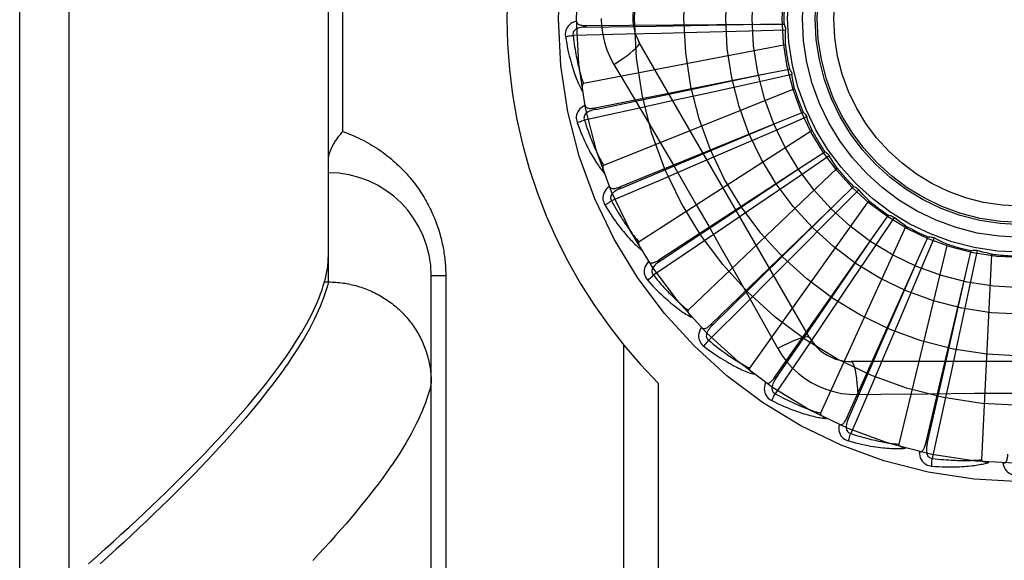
# Model space of a CAD drawing. Header units: inches. Extents: x 0 to 200, y 0 to 129.
# Tile 148 of 256: x 40.127 to 40.725, y 88.982 to 89.31. Entities that reach past the tile are written whole.
import ezdxf

# ---------------------------------------------------------------- set-up
doc = ezdxf.new("R2010")
doc.units = ezdxf.units.IN
doc.header["$LTSCALE"] = 11
doc.header["$MEASUREMENT"] = 0
doc.linetypes.add('HIDDEN', pattern=[0.2, 0.1, -0.1])
doc.layers.add('LEFTHAND_DOOR_ASSEMBLY', color=7, linetype='CONTINUOUS')

msp = doc.modelspace()

# ---------------------------------------------------------------- linework, layer by layer
at = {"layer": 'LEFTHAND_DOOR_ASSEMBLY', "color": 8, "linetype": 'HIDDEN'}
for p, q in [((40.15705, 88.75423), (40.15705, 89.86737)), ((40.12705, 88.78362), (40.12705, 89.83798)), ((40.31455, 89.15078), (40.31455, 89.47083)), ((40.32334, 89.24205), (40.32334, 89.37955)), ((40.471, 89.30646), (40.57709, 89.3072)), ((40.471, 89.30646), (40.471, 89.3055)), ((40.471, 89.3055), (40.51363, 89.30615)), ((40.51363, 89.30615), (40.57714, 89.3072)), ((40.57709, 89.3072), (40.59135, 89.30727)), ((40.4955, 89.30117), (40.46321, 89.30044)), ((40.51678, 89.30168), (40.4955, 89.30117)), ((40.5383, 89.30222), (40.51678, 89.30168)), ((40.57016, 89.30308), (40.5383, 89.30222)), ((40.59224, 89.30371), (40.57016, 89.30308)), ((40.59219, 89.29481), (40.46948, 89.27116)), ((40.60685, 89.11705), (40.50341, 89.29622)), ((40.48806, 89.28276), (40.49533, 89.27059)), ((40.4766, 89.25647), (40.58063, 89.27727)), ((40.51852, 89.26424), (40.58069, 89.27728)), ((40.59617, 89.27671), (40.57461, 89.27192)), ((40.58063, 89.27727), (40.59462, 89.28005)), ((40.57461, 89.27192), (40.54349, 89.26505)), ((40.47679, 89.25553), (40.51852, 89.26424)), ((40.59781, 89.26797), (40.48179, 89.22152)), ((40.54349, 89.26505), (40.52246, 89.26044)), ((40.52246, 89.26044), (40.50166, 89.25591)), ((40.50166, 89.25591), (40.47009, 89.24909)), ((40.4766, 89.25647), (40.47679, 89.25553)), ((40.60514, 89.25095), (40.58488, 89.24216)), ((40.58978, 89.24856), (40.60299, 89.25393)), ((40.49156, 89.20845), (40.58978, 89.24856)), ((40.57022, 89.24034), (40.58983, 89.24858)), ((40.49192, 89.20756), (40.57022, 89.24034)), ((40.6084, 89.24267), (40.50327, 89.17511)), ((40.58488, 89.24216), (40.55562, 89.22953)), ((40.55562, 89.22953), (40.53585, 89.22102)), ((40.61883, 89.22735), (40.60059, 89.21488)), ((40.60419, 89.22209), (40.61615, 89.22987)), ((40.51534, 89.16412), (40.60419, 89.22209)), ((40.53585, 89.22102), (40.51628, 89.21264)), ((40.62359, 89.21984), (40.53315, 89.1336)), ((40.60059, 89.21488), (40.57425, 89.19694)), ((40.51628, 89.21264), (40.48657, 89.19996)), ((40.62335, 89.19884), (40.63362, 89.20873)), ((40.49156, 89.20845), (40.49192, 89.20756)), ((40.63673, 89.20677), (40.62118, 89.19108)), ((40.54708, 89.1251), (40.62335, 89.19884)), ((40.57425, 89.19694), (40.55645, 89.18485)), ((40.64283, 89.2003), (40.57034, 89.0985)), ((40.62118, 89.19108), (40.59872, 89.16847)), ((40.64657, 89.17963), (40.65478, 89.19129)), ((40.55645, 89.18485), (40.53882, 89.17291)), ((40.6582, 89.18995), (40.64591, 89.17159)), ((40.58563, 89.09278), (40.64657, 89.17963)), ((40.66542, 89.18475), (40.61351, 89.07107)), ((40.53882, 89.17291), (40.51205, 89.15485)), ((40.69054, 89.17375), (40.66108, 89.05231)), ((40.673, 89.16516), (40.67886, 89.17816)), ((40.68247, 89.17749), (40.67387, 89.15714)), ((40.59872, 89.16847), (40.58352, 89.15323)), ((40.64591, 89.17159), (40.62813, 89.14515)), ((40.7017, 89.15595), (40.70498, 89.16983)), ((40.70866, 89.16986), (40.70407, 89.14825)), ((40.71729, 89.16771), (40.71135, 89.04288)), ((40.51534, 89.16412), (40.51586, 89.16332)), ((40.6296, 89.06835), (40.673, 89.16516)), ((40.64759, 89.107), (40.67303, 89.16521)), ((40.67387, 89.15714), (40.66142, 89.12781)), ((40.6774, 89.05268), (40.7017, 89.15595)), ((40.68775, 89.09404), (40.70171, 89.15601)), ((40.3115, 89.14844), (40.31218, 89.15078)), ((40.31218, 89.15078), (40.31455, 89.15078)), ((40.31455, 89.15078), (40.3157, 89.15077)), ((40.37705, 88.81419), (40.37705, 89.15455)), ((40.38584, 89.15455), (40.37705, 89.15455)), ((40.38584, 89.15455), (40.38584, 88.8733)), ((40.58352, 89.15323), (40.56847, 89.13817)), ((40.62813, 89.14515), (40.61609, 89.1273)), ((40.70407, 89.14825), (40.69739, 89.11709)), ((40.56847, 89.13817), (40.5456, 89.11537)), ((40.54708, 89.1251), (40.54775, 89.12441)), ((40.61609, 89.1273), (40.60416, 89.10967)), ((40.66142, 89.12781), (40.65297, 89.10801)), ((40.69739, 89.11709), (40.69285, 89.09605)), ((40.49377, 89.11282), (40.49377, 88.8408)), ((40.60416, 89.10967), (40.58602, 89.08295)), ((40.65297, 89.10801), (40.6446, 89.08844)), ((40.63048, 89.06796), (40.64759, 89.107)), ((40.839, 89.10247), (40.63211, 89.10247)), ((40.69285, 89.09605), (40.68832, 89.07524)), ((40.51498, 89.08943), (40.51498, 88.8408)), ((40.58563, 89.09278), (40.58642, 89.09223)), ((40.67833, 89.05246), (40.68775, 89.09404)), ((40.6446, 89.08844), (40.63184, 89.05877)), ((40.6361, 89.08245), (40.65026, 89.08266)), ((40.68832, 89.07524), (40.68142, 89.04369)), ((40.6296, 89.06835), (40.63048, 89.06796)), ((40.6774, 89.05268), (40.67833, 89.05246))]:
    msp.add_line(p, q, dxfattribs=at)
for points in [[(40.48031, 89.3108), (40.48053, 89.30592), (40.48119, 89.30109), (40.48227, 89.29632), (40.48378, 89.29164), (40.48572, 89.28712), (40.48806, 89.28276)], [(40.46529, 89.30915), (40.464, 89.30873), (40.46285, 89.30821), (40.46182, 89.3076), (40.46094, 89.3069), (40.46019, 89.30613), (40.45958, 89.30527), (40.45912, 89.30435), (40.45879, 89.30339), (40.45859, 89.30242), (40.4585, 89.30147), (40.4585, 89.30057), (40.4586, 89.29972)], [(40.471, 89.3055), (40.46997, 89.30546), (40.46899, 89.30538), (40.46806, 89.30525), (40.4672, 89.30506), (40.4664, 89.30482), (40.46566, 89.30453), (40.46499, 89.30418), (40.46441, 89.30377), (40.46394, 89.3033), (40.46357, 89.30278), (40.46332, 89.30221), (40.46318, 89.30161), (40.46314, 89.30102), (40.46321, 89.30044)], [(40.46529, 89.30916), (40.46534, 89.3087), (40.46546, 89.30829), (40.46567, 89.30792), (40.46595, 89.3076), (40.46628, 89.30733), (40.46666, 89.30711), (40.46709, 89.30693), (40.46757, 89.30679), (40.46808, 89.30668), (40.46862, 89.30659), (40.46918, 89.30653), (40.46977, 89.30649), (40.47037, 89.30647), (40.471, 89.30646)], [(40.59135, 89.30727), (40.59163, 89.30672), (40.59187, 89.30615), (40.59205, 89.30555), (40.59217, 89.30493), (40.59224, 89.30432), (40.59224, 89.30371)], [(40.4586, 89.29972), (40.4592, 89.29984), (40.4599, 89.29997), (40.46066, 89.30009), (40.46147, 89.30022), (40.46234, 89.30033), (40.46321, 89.30044)], [(40.4586, 89.29972), (40.45896, 89.29752), (40.45934, 89.29542), (40.45972, 89.29342), (40.46012, 89.29151), (40.46052, 89.2897), (40.46093, 89.28797), (40.46135, 89.28632), (40.46177, 89.28475), (40.46219, 89.28326), (40.46261, 89.28184), (40.46303, 89.28048), (40.46345, 89.27919), (40.46387, 89.27795), (40.46428, 89.27678), (40.46469, 89.27566), (40.46509, 89.27459), (40.4655, 89.27357), (40.4659, 89.27261), (40.4663, 89.27169), (40.46669, 89.27082), (40.46708, 89.26999), (40.46746, 89.26921), (40.46784, 89.26846), (40.46822, 89.26775), (40.46858, 89.26708), (40.46895, 89.26644)], [(40.46321, 89.30044), (40.46344, 89.2986), (40.46367, 89.29684), (40.4639, 89.29516), (40.46414, 89.29355), (40.46439, 89.29201), (40.46464, 89.29053), (40.46489, 89.28912), (40.46515, 89.28776), (40.4654, 89.28647), (40.46566, 89.28523), (40.46592, 89.28404), (40.46617, 89.2829), (40.46643, 89.28181), (40.46668, 89.28077), (40.46693, 89.27976), (40.46717, 89.27881), (40.46742, 89.27789), (40.46766, 89.277), (40.4679, 89.27616), (40.46813, 89.27535), (40.46836, 89.27457), (40.46859, 89.27383), (40.46882, 89.27312), (40.46904, 89.27244), (40.46926, 89.27179), (40.46948, 89.27116)], [(40.59219, 89.29481), (40.59215, 89.29704), (40.59215, 89.29926), (40.59218, 89.30149), (40.59224, 89.30371)], [(40.48806, 89.28276), (40.4909, 89.28462), (40.49353, 89.28643), (40.49587, 89.28814), (40.49795, 89.28974), (40.49975, 89.29124), (40.50123, 89.2926), (40.50236, 89.2938), (40.50312, 89.29482), (40.50347, 89.29563), (40.50341, 89.29622)], [(40.59462, 89.28005), (40.59501, 89.27956), (40.59534, 89.27904), (40.59563, 89.27849), (40.59587, 89.27791), (40.59605, 89.27732), (40.59617, 89.27671)], [(40.59781, 89.26797), (40.59735, 89.27015), (40.59692, 89.27233), (40.59653, 89.27452), (40.59617, 89.27671)], [(40.46948, 89.27116), (40.46932, 89.2711), (40.46918, 89.271), (40.46907, 89.27086), (40.46898, 89.2707), (40.46891, 89.27051), (40.46885, 89.27031), (40.4688, 89.2701), (40.46877, 89.26988), (40.46874, 89.26965), (40.46873, 89.2694), (40.46872, 89.26915), (40.46871, 89.26889), (40.46872, 89.26862), (40.46873, 89.26835), (40.46875, 89.26806), (40.46877, 89.26776), (40.4688, 89.26745), (40.46884, 89.26713), (40.46889, 89.2668), (40.46895, 89.26645)], [(40.49533, 89.27059), (40.50976, 89.24621), (40.51698, 89.23397), (40.52417, 89.22169), (40.53135, 89.2094), (40.53848, 89.19708), (40.54559, 89.18474), (40.55265, 89.17238), (40.55969, 89.16001)], [(40.47048, 89.25804), (40.4693, 89.25737), (40.46827, 89.25665), (40.46738, 89.25585), (40.46664, 89.255), (40.46605, 89.2541), (40.46562, 89.25315), (40.46534, 89.25215), (40.46519, 89.25115), (40.46518, 89.25016), (40.46527, 89.2492), (40.46544, 89.24832), (40.4657, 89.2475)], [(40.47048, 89.25804), (40.47062, 89.2576), (40.47082, 89.25722), (40.4711, 89.2569), (40.47143, 89.25663), (40.4718, 89.25644), (40.47222, 89.25629), (40.47268, 89.2562), (40.47317, 89.25614), (40.47369, 89.25613), (40.47424, 89.25615), (40.4748, 89.2562), (40.47539, 89.25627), (40.47598, 89.25636), (40.4766, 89.25647)], [(40.47679, 89.25553), (40.47578, 89.2553), (40.47483, 89.25503), (40.47395, 89.25472), (40.47314, 89.25438), (40.47239, 89.25399), (40.47172, 89.25356), (40.47114, 89.25309), (40.47064, 89.25258), (40.47027, 89.25203), (40.47001, 89.25145), (40.46987, 89.25085), (40.46984, 89.25023), (40.46992, 89.24965), (40.4701, 89.24908)], [(40.60299, 89.25393), (40.60346, 89.25353), (40.60389, 89.25308), (40.60428, 89.25259), (40.60462, 89.25207), (40.60491, 89.25152), (40.60514, 89.25095)], [(40.6084, 89.24267), (40.60754, 89.24473), (40.60671, 89.24679), (40.60591, 89.24887), (40.60514, 89.25095)], [(40.4657, 89.2475), (40.46627, 89.24774), (40.46693, 89.248), (40.46765, 89.24826), (40.46843, 89.24854), (40.46925, 89.24882), (40.47009, 89.24909)], [(40.4657, 89.2475), (40.46647, 89.24541), (40.46724, 89.24342), (40.468, 89.24153), (40.46875, 89.23974), (40.46949, 89.23803), (40.47022, 89.23641), (40.47094, 89.23487), (40.47164, 89.23341), (40.47234, 89.23202), (40.47302, 89.2307), (40.47369, 89.22945), (40.47435, 89.22826), (40.47499, 89.22713), (40.47562, 89.22605), (40.47623, 89.22503), (40.47684, 89.22406), (40.47742, 89.22314), (40.478, 89.22227), (40.47856, 89.22144), (40.47911, 89.22066), (40.47965, 89.21992), (40.48018, 89.21922), (40.48069, 89.21856), (40.48119, 89.21794), (40.48168, 89.21735), (40.48216, 89.21679)], [(40.47009, 89.24909), (40.47066, 89.24733), (40.47122, 89.24564), (40.47177, 89.24403), (40.47231, 89.24249), (40.47285, 89.24103), (40.47337, 89.23962), (40.47389, 89.23828), (40.4744, 89.237), (40.47489, 89.23578), (40.47538, 89.23461), (40.47585, 89.23349), (40.47632, 89.23242), (40.47678, 89.2314), (40.47722, 89.23042), (40.47765, 89.22949), (40.47808, 89.22859), (40.47849, 89.22773), (40.4789, 89.22691), (40.47929, 89.22613), (40.47967, 89.22538), (40.48005, 89.22466), (40.48042, 89.22398), (40.48077, 89.22332), (40.48112, 89.22269), (40.48146, 89.22209), (40.48179, 89.22152)], [(40.31455, 89.22445), (40.31456, 89.22485), (40.31458, 89.22526), (40.31462, 89.22568), (40.31467, 89.22612), (40.31473, 89.22656), (40.31481, 89.22701), (40.3149, 89.22747), (40.31501, 89.22794), (40.31514, 89.22841), (40.31528, 89.2289), (40.31543, 89.2294), (40.31561, 89.2299), (40.3158, 89.23041), (40.316, 89.23092), (40.31622, 89.23145), (40.31646, 89.23198), (40.31671, 89.23251), (40.31698, 89.23306), (40.31727, 89.2336), (40.31757, 89.23415), (40.31789, 89.23471), (40.31822, 89.23527), (40.31857, 89.23583), (40.31894, 89.23639), (40.31931, 89.23696), (40.31971, 89.23752), (40.32012, 89.23809), (40.32054, 89.23866), (40.32097, 89.23923), (40.32142, 89.23979), (40.32188, 89.24036), (40.32236, 89.24093), (40.32284, 89.24149), (40.32334, 89.24205)], [(40.32334, 89.24205), (40.32494, 89.24149), (40.32652, 89.2409), (40.32808, 89.24028), (40.32963, 89.23964), (40.33115, 89.23897), (40.33266, 89.23828), (40.33415, 89.23756), (40.33561, 89.23683), (40.33706, 89.23607), (40.33848, 89.23529), (40.33988, 89.23449), (40.34126, 89.23367), (40.34262, 89.23283), (40.34396, 89.23197), (40.34527, 89.2311), (40.34656, 89.23021), (40.34783, 89.2293), (40.34907, 89.22838), (40.35029, 89.22744), (40.35149, 89.22649), (40.35266, 89.22553), (40.35381, 89.22455), (40.35494, 89.22356), (40.35604, 89.22256), (40.35712, 89.22155), (40.35818, 89.22052), (40.35921, 89.21949), (40.36022, 89.21845), (40.36121, 89.2174), (40.36217, 89.21634), (40.36312, 89.21528), (40.36404, 89.2142), (40.36493, 89.21312), (40.36581, 89.21204), (40.36666, 89.21095), (40.36749, 89.20985), (40.3683, 89.20875), (40.36909, 89.20764), (40.36985, 89.20653), (40.3706, 89.20542), (40.37133, 89.2043), (40.37203, 89.20318), (40.37271, 89.20205), (40.37338, 89.20092), (40.37402, 89.19979), (40.37465, 89.19866), (40.37525, 89.19753), (40.37584, 89.19639), (40.37641, 89.19525), (40.37695, 89.19411), (40.37748, 89.19297), (40.378, 89.19183), (40.37849, 89.19069), (40.37897, 89.18955), (40.37942, 89.18841), (40.37986, 89.18727), (40.38028, 89.18613), (40.38068, 89.185), (40.38107, 89.18387), (40.38144, 89.18275), (40.38179, 89.18163), (40.38212, 89.18051), (40.38244, 89.1794), (40.38274, 89.17829), (40.38303, 89.17719), (40.3833, 89.17609), (40.38355, 89.17499), (40.38379, 89.1739), (40.38402, 89.17281), (40.38423, 89.17173), (40.38443, 89.17064), (40.38461, 89.16956), (40.38479, 89.16848), (40.38494, 89.16741), (40.38509, 89.16633), (40.38522, 89.16526), (40.38534, 89.16419), (40.38544, 89.16312), (40.38554, 89.16205), (40.38562, 89.16099), (40.38568, 89.15993), (40.38574, 89.15887), (40.38578, 89.1578), (40.38582, 89.15672), (40.38583, 89.15564), (40.38584, 89.15455)], [(40.61615, 89.22987), (40.61669, 89.22956), (40.61719, 89.22921), (40.61767, 89.2288), (40.6181, 89.22835), (40.61849, 89.22787), (40.61883, 89.22735)], [(40.62359, 89.21984), (40.62236, 89.22169), (40.62115, 89.22356), (40.61998, 89.22545), (40.61883, 89.22735)], [(40.48179, 89.22152), (40.48165, 89.22143), (40.48153, 89.22131), (40.48145, 89.22115), (40.48139, 89.22097), (40.48135, 89.22078), (40.48133, 89.22057), (40.48133, 89.22036), (40.48133, 89.22013), (40.48135, 89.2199), (40.48138, 89.21966), (40.48142, 89.21941), (40.48147, 89.21915), (40.48152, 89.21889), (40.48159, 89.21862), (40.48166, 89.21834), (40.48174, 89.21805), (40.48183, 89.21775), (40.48193, 89.21745), (40.48202, 89.21716), (40.48213, 89.21688)], [(40.51586, 89.16332), (40.54274, 89.18118), (40.55138, 89.18691), (40.60424, 89.22213)], [(40.48526, 89.20883), (40.48422, 89.20795), (40.48334, 89.20704), (40.48262, 89.20609), (40.48206, 89.20512), (40.48165, 89.20412), (40.48141, 89.2031), (40.48132, 89.20207), (40.48137, 89.20106), (40.48154, 89.20008), (40.48181, 89.19916), (40.48215, 89.19833), (40.48255, 89.19758)], [(40.48526, 89.20883), (40.48548, 89.20842), (40.48575, 89.20808), (40.48608, 89.20782), (40.48645, 89.20763), (40.48686, 89.2075), (40.48729, 89.20744), (40.48776, 89.20743), (40.48826, 89.20748), (40.48877, 89.20756), (40.4893, 89.20768), (40.48985, 89.20783), (40.49041, 89.20801), (40.49098, 89.20822), (40.49156, 89.20845)], [(40.63362, 89.20873), (40.63421, 89.20853), (40.63477, 89.20828), (40.63532, 89.20797), (40.63583, 89.20761), (40.6363, 89.20721), (40.63673, 89.20677)], [(40.49192, 89.20756), (40.49098, 89.20714), (40.4901, 89.2067), (40.48929, 89.20623), (40.48856, 89.20574), (40.4879, 89.20522), (40.48732, 89.20467), (40.48684, 89.20409), (40.48645, 89.2035), (40.48618, 89.20289), (40.48604, 89.20227), (40.48602, 89.20165), (40.48611, 89.20104), (40.48629, 89.20048), (40.48657, 89.19996)], [(40.64283, 89.2003), (40.64127, 89.20188), (40.63973, 89.20349), (40.63822, 89.20512), (40.63673, 89.20677)], [(40.48255, 89.19758), (40.48307, 89.19792), (40.48367, 89.19829), (40.48433, 89.19869), (40.48504, 89.19911), (40.4858, 89.19954), (40.48657, 89.19996)], [(40.48255, 89.19758), (40.48371, 89.19567), (40.48484, 89.19386), (40.48594, 89.19215), (40.48702, 89.19053), (40.48807, 89.18899), (40.48909, 89.18754), (40.49009, 89.18617), (40.49106, 89.18486), (40.49201, 89.18363), (40.49293, 89.18247), (40.49382, 89.18136), (40.49469, 89.18032), (40.49554, 89.17933), (40.49636, 89.17839), (40.49715, 89.1775), (40.49793, 89.17666), (40.49868, 89.17587), (40.49941, 89.17512), (40.50012, 89.17442), (40.50081, 89.17376), (40.50148, 89.17314), (40.50213, 89.17255), (40.50275, 89.172), (40.50336, 89.17148), (40.50396, 89.17099), (40.50453, 89.17053)], [(40.48657, 89.19996), (40.48746, 89.19834), (40.48833, 89.19679), (40.48917, 89.19532), (40.49, 89.19391), (40.4908, 89.19257), (40.49158, 89.19129), (40.49234, 89.19008), (40.49308, 89.18891), (40.4938, 89.18781), (40.4945, 89.18675), (40.49518, 89.18574), (40.49584, 89.18478), (40.49648, 89.18386), (40.4971, 89.18299), (40.4977, 89.18215), (40.49829, 89.18135), (40.49886, 89.18059), (40.49941, 89.17986), (40.49994, 89.17916), (40.50046, 89.1785), (40.50097, 89.17786), (40.50146, 89.17726), (40.50193, 89.17668), (40.50239, 89.17614), (40.50284, 89.17561), (40.50327, 89.17511)], [(40.54775, 89.12441), (40.57076, 89.14703), (40.57815, 89.15429), (40.6234, 89.19888)], [(40.65478, 89.19129), (40.65539, 89.1912), (40.656, 89.19106), (40.65659, 89.19086), (40.65716, 89.1906), (40.6577, 89.1903), (40.6582, 89.18995)], [(40.66542, 89.18475), (40.66358, 89.18601), (40.66177, 89.1873), (40.65998, 89.18861), (40.6582, 89.18995)], [(40.58642, 89.09223), (40.60473, 89.1188), (40.61061, 89.12733), (40.6466, 89.17967)], [(40.50327, 89.17511), (40.50315, 89.17499), (40.50306, 89.17485), (40.50301, 89.17468), (40.50298, 89.17449), (40.50298, 89.1743), (40.503, 89.17409), (40.50304, 89.17388), (40.50309, 89.17366), (40.50315, 89.17343), (40.50323, 89.1732), (40.50331, 89.17296), (40.50341, 89.17272), (40.50351, 89.17247), (40.50362, 89.17222), (40.50375, 89.17196), (40.50388, 89.17169), (40.50402, 89.17142), (40.50418, 89.17113), (40.50435, 89.17084), (40.50453, 89.17054)], [(40.67886, 89.17816), (40.67948, 89.17819), (40.6801, 89.17817), (40.68072, 89.17808), (40.68133, 89.17794), (40.68191, 89.17774), (40.68247, 89.17749)], [(40.69054, 89.17375), (40.6885, 89.17464), (40.68648, 89.17556), (40.68447, 89.17651), (40.68247, 89.17749)], [(40.70498, 89.16983), (40.70559, 89.16998), (40.7062, 89.17007), (40.70683, 89.1701), (40.70745, 89.17008), (40.70806, 89.17), (40.70866, 89.16986)], [(40.71729, 89.16771), (40.71512, 89.1682), (40.71296, 89.16872), (40.7108, 89.16927), (40.70866, 89.16986)], [(40.31218, 89.15078), (40.31274, 89.1529), (40.31322, 89.15499), (40.31363, 89.15704), (40.31396, 89.15905), (40.31422, 89.16103), (40.31441, 89.16297), (40.31452, 89.16488), (40.31455, 89.16675)], [(40.50908, 89.1633), (40.50823, 89.16224), (40.50754, 89.16119), (40.50701, 89.16012), (40.50664, 89.15905), (40.50643, 89.158), (40.50638, 89.15695), (40.50649, 89.15592), (40.50673, 89.15494), (40.50708, 89.15401), (40.50752, 89.15316), (40.50801, 89.15241), (40.50855, 89.15174)], [(40.50908, 89.1633), (40.50937, 89.16294), (40.5097, 89.16266), (40.51007, 89.16247), (40.51048, 89.16235), (40.5109, 89.1623), (40.51134, 89.16233), (40.5118, 89.16241), (40.51228, 89.16254), (40.51277, 89.16272), (40.51327, 89.16294), (40.51378, 89.1632), (40.51429, 89.16348), (40.51481, 89.16379), (40.51534, 89.16412)], [(40.51587, 89.16332), (40.51501, 89.16272), (40.51424, 89.16212), (40.51353, 89.16151), (40.5129, 89.16089), (40.51236, 89.16025), (40.5119, 89.15961), (40.51152, 89.15895), (40.51126, 89.1583), (40.51111, 89.15765), (40.51109, 89.15701), (40.51118, 89.1564), (40.51139, 89.15582), (40.51168, 89.1553), (40.51205, 89.15484)], [(40.55969, 89.16001), (40.57366, 89.13525), (40.58059, 89.12291), (40.58752, 89.11049)], [(40.31455, 89.15078), (40.31394, 89.14841), (40.31325, 89.14601), (40.31246, 89.14355), (40.31159, 89.14106), (40.31063, 89.13852), (40.30958, 89.13594), (40.30844, 89.13332), (40.30722, 89.13065), (40.30591, 89.12794), (40.30451, 89.12519), (40.30302, 89.12239), (40.30144, 89.11955), (40.29978, 89.11667), (40.29802, 89.11374), (40.29618, 89.11077), (40.29425, 89.10775), (40.29223, 89.10469), (40.29012, 89.10159), (40.28793, 89.09844), (40.28564, 89.09525), (40.28327, 89.09202), (40.28081, 89.08874), (40.27826, 89.08543), (40.27562, 89.08206), (40.27289, 89.07865), (40.27007, 89.0752), (40.26717, 89.07171), (40.26417, 89.06817), (40.26109, 89.06459), (40.25792, 89.06097), (40.25465, 89.0573), (40.25131, 89.05359), (40.24787, 89.04984), (40.24434, 89.04605), (40.24072, 89.04221), (40.23702, 89.03833), (40.23322, 89.03441), (40.22934, 89.03045), (40.22537, 89.02645), (40.22131, 89.0224), (40.21717, 89.01831), (40.21293, 89.01419), (40.20861, 89.01002), (40.20419, 89.00581), (40.19969, 89.00155), (40.1951, 88.99726), (40.19043, 88.99293), (40.18566, 88.98856), (40.18081, 88.98415), (40.17587, 88.9797)], [(40.3157, 89.15077), (40.31682, 89.15074), (40.31795, 89.15069), (40.31908, 89.15062), (40.3202, 89.15053), (40.32132, 89.15042), (40.32244, 89.15029), (40.32356, 89.15014), (40.32468, 89.14997), (40.32579, 89.14978), (40.3269, 89.14957), (40.328, 89.14934), (40.3291, 89.14909), (40.3302, 89.14883), (40.33128, 89.14854), (40.33237, 89.14824), (40.33345, 89.14791), (40.33452, 89.14757), (40.33559, 89.14721), (40.33664, 89.14683), (40.3377, 89.14643), (40.33874, 89.14601), (40.33978, 89.14557), (40.34081, 89.14512), (40.34183, 89.14464), (40.34284, 89.14415), (40.34384, 89.14364), (40.34483, 89.14312), (40.34581, 89.14257), (40.34678, 89.14201), (40.34774, 89.14143), (40.3487, 89.14084), (40.34963, 89.14023), (40.35056, 89.1396), (40.35148, 89.13895), (40.35238, 89.13829), (40.35328, 89.13762), (40.35415, 89.13692), (40.35502, 89.13622), (40.35587, 89.13549), (40.35671, 89.13475), (40.35754, 89.134), (40.35835, 89.13324), (40.35915, 89.13245), (40.35993, 89.13166), (40.3607, 89.13085), (40.36145, 89.13003), (40.36219, 89.12919), (40.36292, 89.12834), (40.36362, 89.12748), (40.36431, 89.12661), (40.36499, 89.12572), (40.36565, 89.12483), (40.36629, 89.12392), (40.36691, 89.123), (40.36752, 89.12207), (40.36811, 89.12112), (40.36868, 89.12017), (40.36924, 89.11921), (40.36978, 89.11824), (40.37029, 89.11726), (40.3708, 89.11627), (40.37128, 89.11527), (40.37174, 89.11426), (40.37219, 89.11325), (40.37262, 89.11223), (40.37302, 89.1112), (40.37341, 89.11016), (40.37378, 89.10912), (40.37413, 89.10807), (40.37446, 89.10701), (40.37478, 89.10595), (40.37507, 89.10488), (40.37534, 89.10381), (40.37559, 89.10273), (40.37583, 89.10165), (40.37604, 89.10057), (40.37623, 89.09948), (40.3764, 89.09839), (40.37656, 89.09729), (40.37669, 89.09619), (40.3768, 89.09509), (40.37689, 89.09399), (40.37696, 89.09289), (40.37701, 89.09179), (40.37704, 89.09068), (40.37705, 89.08958)], [(40.50855, 89.15174), (40.509, 89.15217), (40.50951, 89.15266), (40.51009, 89.15317), (40.51071, 89.15372), (40.51137, 89.15428), (40.51205, 89.15485)], [(40.50855, 89.15174), (40.51005, 89.15009), (40.5115, 89.14853), (40.51291, 89.14705), (40.51427, 89.14567), (40.51559, 89.14436), (40.51687, 89.14312), (40.51811, 89.14196), (40.51931, 89.14087), (40.52047, 89.13984), (40.5216, 89.13887), (40.52269, 89.13796), (40.52374, 89.1371), (40.52476, 89.13628), (40.52574, 89.13552), (40.52669, 89.1348), (40.52761, 89.13412), (40.52849, 89.13348), (40.52935, 89.13288), (40.53018, 89.13233), (40.53099, 89.13181), (40.53176, 89.13132), (40.53251, 89.13087), (40.53323, 89.13045), (40.53393, 89.13005), (40.5346, 89.12969), (40.53525, 89.12935)], [(40.51205, 89.15485), (40.51323, 89.15342), (40.51437, 89.15206), (40.51548, 89.15078), (40.51656, 89.14955), (40.5176, 89.14839), (40.51861, 89.14728), (40.51958, 89.14623), (40.52053, 89.14523), (40.52145, 89.14428), (40.52233, 89.14337), (40.52319, 89.14251), (40.52402, 89.14169), (40.52482, 89.14091), (40.5256, 89.14017), (40.52635, 89.13946), (40.52708, 89.13879), (40.52778, 89.13814), (40.52846, 89.13753), (40.52912, 89.13695), (40.52975, 89.1364), (40.53037, 89.13587), (40.53096, 89.13537), (40.53154, 89.1349), (40.53209, 89.13444), (40.53263, 89.13401), (40.53315, 89.1336)], [(40.16891, 88.97978), (40.17402, 88.98431), (40.17903, 88.98879), (40.18395, 88.99322), (40.18877, 88.99761), (40.1935, 89.00196), (40.19814, 89.00626), (40.20269, 89.01051), (40.20714, 89.01472), (40.2115, 89.01889), (40.21576, 89.02301), (40.21994, 89.02708), (40.22402, 89.03111), (40.22801, 89.03509), (40.2319, 89.03902), (40.23571, 89.04291), (40.23942, 89.04676), (40.24304, 89.05056), (40.24657, 89.05431), (40.25001, 89.05802), (40.25336, 89.06168), (40.25661, 89.0653), (40.25978, 89.06887), (40.26285, 89.0724), (40.26584, 89.07588), (40.26873, 89.07932), (40.27154, 89.08271), (40.27425, 89.08605), (40.27688, 89.08935), (40.27941, 89.09261), (40.28186, 89.09582), (40.28421, 89.09899), (40.28648, 89.10211), (40.28866, 89.10519), (40.29075, 89.10822), (40.29275, 89.11121), (40.29466, 89.11415), (40.29648, 89.11705), (40.29821, 89.11991), (40.29986, 89.12272), (40.30142, 89.12549), (40.30289, 89.12821), (40.30427, 89.13089), (40.30557, 89.13353), (40.30677, 89.13612), (40.30789, 89.13867), (40.30893, 89.14118), (40.30987, 89.14364), (40.31073, 89.14606), (40.3115, 89.14844)], [(40.53315, 89.1336), (40.53305, 89.13346), (40.53299, 89.13331), (40.53297, 89.13313), (40.53298, 89.13294), (40.53302, 89.13275), (40.53308, 89.13255), (40.53315, 89.13235), (40.53324, 89.13214), (40.53335, 89.13193), (40.53346, 89.13172), (40.53359, 89.1315), (40.53373, 89.13128), (40.53388, 89.13106), (40.53404, 89.13083), (40.53421, 89.1306), (40.53439, 89.13036), (40.53458, 89.13012), (40.53479, 89.12987), (40.53501, 89.12961), (40.53525, 89.12935)], [(40.54109, 89.12311), (40.54144, 89.12281), (40.54182, 89.1226), (40.54222, 89.12248), (40.54264, 89.12244), (40.54306, 89.12247), (40.54349, 89.12258), (40.54393, 89.12274), (40.54437, 89.12297), (40.54482, 89.12323), (40.54527, 89.12355), (40.54572, 89.12389), (40.54617, 89.12427), (40.54662, 89.12467), (40.54708, 89.1251)], [(40.54109, 89.12311), (40.54045, 89.12191), (40.53997, 89.12074), (40.53965, 89.11959), (40.53949, 89.11847), (40.53949, 89.1174), (40.53964, 89.11636), (40.53994, 89.11537), (40.54036, 89.11445), (40.54089, 89.11361), (40.54148, 89.11285), (40.5421, 89.11221), (40.54276, 89.11166)], [(40.54775, 89.1244), (40.54702, 89.12366), (40.54637, 89.12293), (40.5458, 89.12219), (40.5453, 89.12146), (40.54488, 89.12073), (40.54455, 89.12001), (40.54431, 89.1193), (40.54417, 89.1186), (40.54415, 89.11794), (40.54425, 89.11731), (40.54446, 89.11672), (40.54477, 89.11619), (40.54515, 89.11574), (40.5456, 89.11536)], [(40.54276, 89.11166), (40.54311, 89.11217), (40.54353, 89.11274), (40.54399, 89.11335), (40.5445, 89.114), (40.54504, 89.11468), (40.5456, 89.11537)], [(40.5456, 89.11537), (40.54703, 89.11419), (40.54841, 89.11307), (40.54974, 89.11202), (40.55103, 89.11102), (40.55227, 89.11007), (40.55347, 89.10918), (40.55463, 89.10833), (40.55575, 89.10753), (40.55683, 89.10677), (40.55787, 89.10604), (40.55888, 89.10536), (40.55985, 89.10471), (40.56078, 89.1041), (40.56169, 89.10352), (40.56256, 89.10296), (40.5634, 89.10244), (40.56421, 89.10194), (40.56499, 89.10147), (40.56575, 89.10102), (40.56648, 89.1006), (40.56718, 89.1002), (40.56786, 89.09982), (40.56851, 89.09946), (40.56915, 89.09912), (40.56976, 89.0988), (40.57034, 89.0985)], [(40.60685, 89.11705), (40.60639, 89.11739), (40.60555, 89.1175), (40.60436, 89.11737), (40.60283, 89.11703), (40.60096, 89.11646), (40.59877, 89.11566), (40.5963, 89.11466), (40.59357, 89.11345), (40.59062, 89.11205), (40.58752, 89.11049)], [(40.54276, 89.11166), (40.54454, 89.11032), (40.54626, 89.10906), (40.54792, 89.10788), (40.54952, 89.10677), (40.55107, 89.10574), (40.55256, 89.10477), (40.55399, 89.10386), (40.55538, 89.10302), (40.55672, 89.10222), (40.558, 89.10149), (40.55924, 89.10079), (40.56044, 89.10015), (40.56159, 89.09954), (40.5627, 89.09898), (40.56377, 89.09845), (40.5648, 89.09796), (40.56579, 89.0975), (40.56675, 89.09708), (40.56767, 89.09669), (40.56856, 89.09633), (40.56941, 89.096), (40.57023, 89.0957), (40.57102, 89.09542), (40.57178, 89.09516), (40.57251, 89.09493), (40.57321, 89.09472)], [(40.58752, 89.11049), (40.59012, 89.10629), (40.59306, 89.10237), (40.59633, 89.09873), (40.59991, 89.09541), (40.60378, 89.09241), (40.60791, 89.08977), (40.61226, 89.08751), (40.61679, 89.08565), (40.62147, 89.08421), (40.62626, 89.08318), (40.63114, 89.0826), (40.6361, 89.08245)], [(40.63211, 89.10247), (40.63264, 89.10224), (40.63315, 89.10156), (40.63364, 89.10047), (40.6341, 89.09897), (40.63454, 89.09707), (40.63495, 89.09478), (40.63531, 89.09213), (40.63563, 89.08917), (40.63589, 89.08591), (40.6361, 89.08245)], [(40.57034, 89.0985), (40.57027, 89.09834), (40.57024, 89.09818), (40.57025, 89.098), (40.5703, 89.09782), (40.57038, 89.09764), (40.57047, 89.09745), (40.57058, 89.09727), (40.57071, 89.09708), (40.57085, 89.0969), (40.57101, 89.09671), (40.57118, 89.09652), (40.57135, 89.09633), (40.57154, 89.09614), (40.57174, 89.09595), (40.57195, 89.09575), (40.57218, 89.09555), (40.57242, 89.09535), (40.57266, 89.09515), (40.5729, 89.09496), (40.57314, 89.09478)], [(40.37705, 89.08958), (40.37653, 89.08724), (40.37591, 89.08486), (40.3752, 89.08243), (40.37441, 89.07996), (40.37352, 89.07745), (40.37255, 89.0749), (40.37149, 89.0723), (40.37033, 89.06966), (40.36909, 89.06697), (40.36776, 89.06424), (40.36634, 89.06147), (40.36482, 89.05865), (40.36322, 89.05579), (40.36153, 89.05289), (40.35975, 89.04994), (40.35788, 89.04695), (40.35591, 89.04391), (40.35386, 89.04083), (40.35172, 89.03771), (40.34948, 89.03454), (40.34716, 89.03133), (40.34474, 89.02808), (40.34224, 89.02478), (40.33964, 89.02143), (40.33695, 89.01805), (40.33417, 89.01462), (40.3313, 89.01114), (40.32834, 89.00762), (40.32529, 89.00406), (40.32214, 89.00046), (40.31891, 88.99681), (40.31558, 88.99312), (40.31217, 88.98938), (40.30866, 88.98561), (40.30506, 88.98179)], [(40.58013, 89.0897), (40.57973, 89.0884), (40.57948, 89.08716), (40.57938, 89.08597), (40.57943, 89.08485), (40.57964, 89.08379), (40.57998, 89.0828), (40.58046, 89.08188), (40.58105, 89.08106), (40.58172, 89.08033), (40.58245, 89.0797), (40.58318, 89.07918), (40.58393, 89.07877)], [(40.58012, 89.0897), (40.58053, 89.08947), (40.58094, 89.08933), (40.58136, 89.08929), (40.58178, 89.08933), (40.58218, 89.08945), (40.58259, 89.08963), (40.58298, 89.08988), (40.58338, 89.09018), (40.58376, 89.09053), (40.58414, 89.09092), (40.58452, 89.09134), (40.58489, 89.0918), (40.58526, 89.09228), (40.58563, 89.09278)], [(40.58642, 89.09223), (40.58585, 89.09136), (40.58535, 89.09052), (40.58492, 89.08969), (40.58457, 89.08888), (40.5843, 89.08808), (40.58411, 89.08731), (40.58401, 89.08657), (40.58401, 89.08586), (40.58411, 89.0852), (40.58432, 89.0846), (40.58464, 89.08407), (40.58505, 89.0836), (40.58551, 89.08323), (40.58602, 89.08295)], [(40.65026, 89.08266), (40.6786, 89.08296), (40.69281, 89.08309), (40.70704, 89.08319), (40.72127, 89.08325), (40.7355, 89.08327), (40.74974, 89.08326), (40.76398, 89.08319), (40.77821, 89.0831)], [(40.58393, 89.07877), (40.58418, 89.07934), (40.58448, 89.07998), (40.58482, 89.08067), (40.5852, 89.0814), (40.5856, 89.08217), (40.58602, 89.08295)], [(40.58393, 89.07877), (40.58593, 89.07779), (40.58786, 89.07688), (40.58972, 89.07603), (40.5915, 89.07525), (40.59321, 89.07453), (40.59486, 89.07386), (40.59644, 89.07324), (40.59796, 89.07267), (40.59942, 89.07215), (40.60083, 89.07167), (40.60218, 89.07122), (40.60347, 89.07081), (40.60472, 89.07044), (40.60591, 89.07009), (40.60706, 89.06978), (40.60817, 89.06949), (40.60923, 89.06923), (40.61025, 89.06899), (40.61123, 89.06878), (40.61216, 89.0686), (40.61306, 89.06844), (40.61393, 89.0683), (40.61475, 89.06817), (40.61555, 89.06806), (40.61631, 89.06797), (40.61704, 89.0679)], [(40.58602, 89.08295), (40.58765, 89.08207), (40.58921, 89.08123), (40.59072, 89.08045), (40.59218, 89.07971), (40.59357, 89.07902), (40.59492, 89.07836), (40.59622, 89.07775), (40.59747, 89.07717), (40.59867, 89.07663), (40.59983, 89.07612), (40.60095, 89.07564), (40.60202, 89.07519), (40.60306, 89.07476), (40.60406, 89.07436), (40.60502, 89.07398), (40.60594, 89.07363), (40.60683, 89.07329), (40.60769, 89.07298), (40.60852, 89.07268), (40.60931, 89.0724), (40.61008, 89.07214), (40.61082, 89.0719), (40.61153, 89.07167), (40.61221, 89.07146), (40.61287, 89.07126), (40.61351, 89.07107)], [(40.61351, 89.07107), (40.61347, 89.0709), (40.61347, 89.07073), (40.61351, 89.07056), (40.6136, 89.07039), (40.6137, 89.07023), (40.61383, 89.07006), (40.61398, 89.06991), (40.61414, 89.06975), (40.61431, 89.06959), (40.6145, 89.06944), (40.6147, 89.06928), (40.61491, 89.06913), (40.61513, 89.06898), (40.61536, 89.06883), (40.61561, 89.06868), (40.61586, 89.06852), (40.61613, 89.06837), (40.61642, 89.06821), (40.61672, 89.06806), (40.61703, 89.0679)], [(40.62478, 89.06428), (40.62521, 89.06413), (40.62564, 89.06407), (40.62606, 89.06411), (40.62647, 89.06423), (40.62685, 89.06442), (40.62721, 89.06468), (40.62755, 89.065), (40.62788, 89.06537), (40.62819, 89.06578), (40.62849, 89.06624), (40.62878, 89.06672), (40.62906, 89.06724), (40.62934, 89.06778), (40.6296, 89.06835)], [(40.63048, 89.06796), (40.63008, 89.067), (40.62975, 89.06607), (40.62949, 89.06518), (40.6293, 89.06431), (40.62918, 89.06348), (40.62914, 89.06269), (40.62918, 89.06194), (40.62931, 89.06124), (40.62954, 89.06062), (40.62986, 89.06007), (40.63028, 89.0596), (40.63076, 89.05923), (40.63129, 89.05895), (40.63185, 89.05877)], [(40.62478, 89.06428), (40.62463, 89.06293), (40.62462, 89.06166), (40.62475, 89.06048), (40.62502, 89.05938), (40.62542, 89.05838), (40.62594, 89.05748), (40.62659, 89.05667), (40.62732, 89.05597), (40.62812, 89.05538), (40.62895, 89.0549), (40.62977, 89.05453), (40.63058, 89.05427)], [(40.63058, 89.05427), (40.63072, 89.05487), (40.6309, 89.05556), (40.6311, 89.0563), (40.63133, 89.05709), (40.63158, 89.05793), (40.63184, 89.05877)], [(40.63058, 89.05427), (40.63274, 89.05368), (40.6348, 89.05316), (40.63678, 89.05268), (40.63868, 89.05225), (40.6405, 89.05186), (40.64224, 89.05151), (40.64391, 89.05121), (40.64551, 89.05094), (40.64705, 89.0507), (40.64852, 89.05049), (40.64993, 89.05031), (40.65128, 89.05015), (40.65257, 89.05002), (40.65381, 89.04991), (40.655, 89.04981), (40.65614, 89.04974), (40.65723, 89.04969), (40.65828, 89.04965), (40.65928, 89.04963), (40.66023, 89.04963), (40.66115, 89.04964), (40.66202, 89.04966), (40.66285, 89.04969), (40.66365, 89.04974), (40.66442, 89.0498), (40.66515, 89.04986)], [(40.63184, 89.05877), (40.63361, 89.05821), (40.6353, 89.05768), (40.63693, 89.0572), (40.6385, 89.05675), (40.64001, 89.05633), (40.64145, 89.05595), (40.64284, 89.05559), (40.64418, 89.05526), (40.64547, 89.05496), (40.6467, 89.05467), (40.64789, 89.05441), (40.64903, 89.05417), (40.65013, 89.05395), (40.65118, 89.05375), (40.65219, 89.05356), (40.65317, 89.05338), (40.65411, 89.05322), (40.65501, 89.05307), (40.65588, 89.05294), (40.65671, 89.05282), (40.65751, 89.05271), (40.65828, 89.05261), (40.65903, 89.05252), (40.65974, 89.05244), (40.66042, 89.05237), (40.66108, 89.05231)], [(40.66108, 89.05231), (40.66107, 89.05213), (40.66111, 89.05197), (40.66118, 89.05181), (40.6613, 89.05166), (40.66143, 89.05152), (40.66159, 89.05138), (40.66176, 89.05125), (40.66195, 89.05113), (40.66215, 89.05101), (40.66237, 89.05089), (40.66259, 89.05078), (40.66283, 89.05067), (40.66307, 89.05056), (40.66333, 89.05045), (40.6636, 89.05035), (40.66388, 89.05025), (40.66418, 89.05015), (40.66448, 89.05005), (40.66477, 89.04997), (40.66505, 89.04989)], [(40.67343, 89.04777), (40.67389, 89.04771), (40.67432, 89.04773), (40.67473, 89.04785), (40.6751, 89.04804), (40.67544, 89.0483), (40.67574, 89.04862), (40.67602, 89.049), (40.67627, 89.04942), (40.6765, 89.04989), (40.67671, 89.0504), (40.67691, 89.05093), (40.67708, 89.05149), (40.67725, 89.05207), (40.6774, 89.05268)], [(40.67344, 89.04777), (40.67355, 89.04641), (40.67378, 89.04517), (40.67413, 89.04403), (40.6746, 89.04301), (40.67518, 89.0421), (40.67586, 89.04131), (40.67665, 89.04064), (40.6775, 89.04009), (40.6784, 89.03967), (40.67931, 89.03935), (40.68018, 89.03914), (40.68103, 89.03904)], [(40.67833, 89.05246), (40.67813, 89.05144), (40.67798, 89.05047), (40.67789, 89.04954), (40.67786, 89.04866), (40.67791, 89.04782), (40.67802, 89.04704), (40.6782, 89.04631), (40.67846, 89.04565), (40.67881, 89.04508), (40.67923, 89.0446), (40.67972, 89.04422), (40.68027, 89.04394), (40.68083, 89.04377), (40.68142, 89.04369)], [(40.68103, 89.03904), (40.68105, 89.03966), (40.68109, 89.04036), (40.68115, 89.04113), (40.68122, 89.04195), (40.68131, 89.04282), (40.68142, 89.04369)], [(40.68103, 89.03904), (40.68325, 89.03887), (40.68538, 89.03874), (40.68742, 89.03865), (40.68936, 89.03858), (40.69122, 89.03855), (40.693, 89.03854), (40.6947, 89.03856), (40.69632, 89.03859), (40.69787, 89.03865), (40.69935, 89.03872), (40.70077, 89.03881), (40.70213, 89.03892), (40.70342, 89.03903), (40.70466, 89.03915), (40.70585, 89.03929), (40.70698, 89.03943), (40.70806, 89.03958), (40.7091, 89.03974), (40.71008, 89.03991), (40.71102, 89.04009), (40.71192, 89.04027), (40.71277, 89.04046), (40.71358, 89.04065), (40.71436, 89.04085), (40.7151, 89.04105), (40.71581, 89.04125)], [(40.68142, 89.04369), (40.68325, 89.04348), (40.68502, 89.04329), (40.68671, 89.04312), (40.68833, 89.04298), (40.68989, 89.04285), (40.69138, 89.04275), (40.69282, 89.04266), (40.69419, 89.04259), (40.69551, 89.04253), (40.69678, 89.04249), (40.69799, 89.04246), (40.69916, 89.04244), (40.70028, 89.04242), (40.70135, 89.04242), (40.70238, 89.04243), (40.70338, 89.04244), (40.70433, 89.04246), (40.70524, 89.04249), (40.70612, 89.04252), (40.70696, 89.04256), (40.70777, 89.0426), (40.70854, 89.04265), (40.70929, 89.0427), (40.71, 89.04276), (40.71069, 89.04282), (40.71135, 89.04288)], [(40.71135, 89.04288), (40.71137, 89.04271), (40.71144, 89.04256), (40.71154, 89.04242), (40.71168, 89.04229), (40.71184, 89.04217), (40.71202, 89.04207), (40.71222, 89.04198), (40.71242, 89.04189), (40.71264, 89.04181), (40.71288, 89.04174), (40.71312, 89.04167), (40.71337, 89.0416), (40.71363, 89.04154), (40.71391, 89.04149), (40.71419, 89.04144), (40.71448, 89.04139), (40.71479, 89.04135), (40.71511, 89.04131), (40.71545, 89.04128), (40.7158, 89.04125)], [(40.72433, 89.04076), (40.7248, 89.04079), (40.72522, 89.0409), (40.72559, 89.04109), (40.72592, 89.04135), (40.7262, 89.04167), (40.72644, 89.04204), (40.72664, 89.04246), (40.72681, 89.04293), (40.72695, 89.04343), (40.72706, 89.04397), (40.72715, 89.04453), (40.72721, 89.04511), (40.72727, 89.04571), (40.7273, 89.04634)], [(40.72434, 89.04076), (40.7247, 89.03946), (40.72517, 89.03828), (40.72573, 89.03723), (40.72638, 89.03631), (40.72712, 89.03553), (40.72794, 89.03488), (40.72884, 89.03437), (40.72978, 89.034), (40.73075, 89.03375), (40.73169, 89.03361), (40.73259, 89.03357), (40.73345, 89.03363)]]:
    msp.add_lwpolyline(points, dxfattribs=at)
for radius in [0.28125, 0.27028, 0.235, 0.205, 0.17959, 0.1635, 0.14525, 0.142, 0.133, 0.12525, 0.124, 0.114]:
    msp.add_circle((40.73555, 89.3108), radius, dxfattribs=at)
for centre, radius, start, end in [((40.73555, 89.3108), 0.3125, 134.89708, 225.10292), ((40.52867, 89.3108), 0.02917, 150, 210), ((40.73555, 89.3108), 0.14425, 175.45528, 181.40153), ((40.73555, 89.3108), 0.14425, 186.36437, 192.31062), ((40.73555, 89.3108), 0.14425, 197.27346, 203.21971), ((40.73555, 89.3108), 0.14425, 208.18255, 214.1288), ((40.31455, 89.15455), 0.0625, 0, 90), ((40.73555, 89.3108), 0.14425, 219.09165, 225.03789), ((40.73555, 89.3108), 0.14425, 230.00074, 235.94698), ((40.73555, 89.3108), 0.14425, 240.90983, 246.85607), ((40.73555, 89.3108), 0.14425, 251.81892, 257.76516), ((40.73555, 89.3108), 0.14425, 262.72801, 268.67426), ((40.63211, 89.13163), 0.02917, 210, 270)]:
    msp.add_arc(centre, radius, start, end, dxfattribs=at)

doc.saveas('drawing.dxf')
